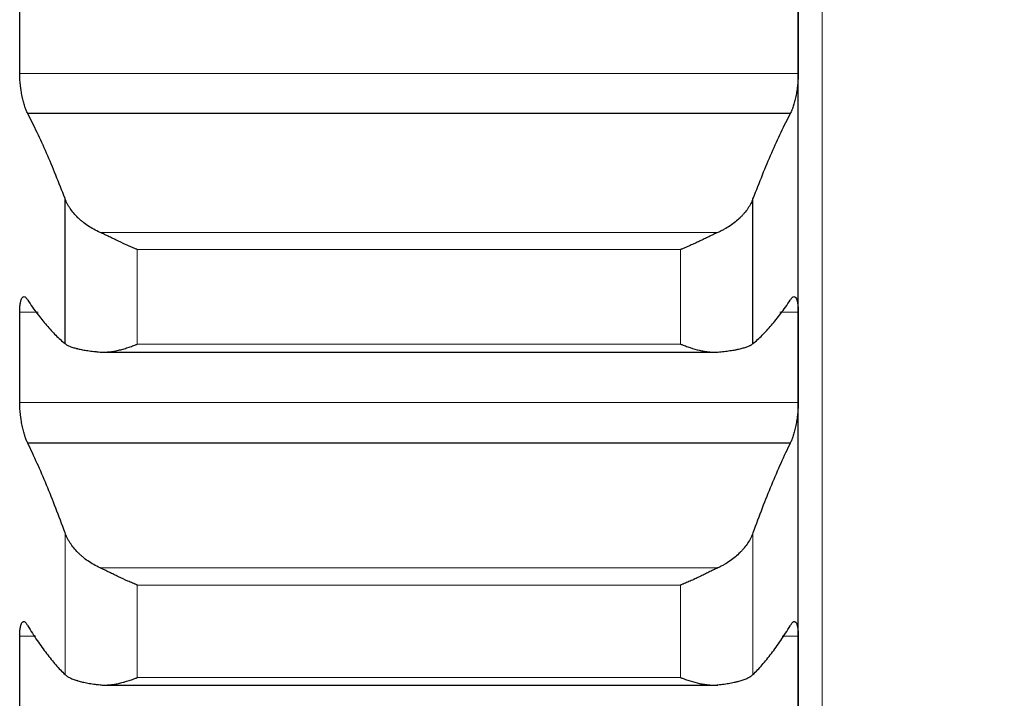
# Model space of a CAD drawing. Header units: inches. Extents: x 0 to 20790, y -12 to 14700.
# Tile 143 of 256: x 6307 to 6373, y 9973 to 10019. Entities that reach past the tile are written whole.
import ezdxf

# ---------------------------------------------------------------- set-up
doc = ezdxf.new("R2010")
doc.units = ezdxf.units.IN
doc.layers.add('1', color=7, linetype='Continuous', true_color=0xffffff)
doc.layers.add('254', color=7, linetype='Continuous', true_color=0xffffff)
doc.styles.add('latin_extended', font='simplex.shx')
doc.dimstyles.get("Standard").update_dxf_attribs({"dimtxt": 0.18, "dimasz": 0.18, "dimexe": 0.18, "dimexo": 0.0625, "dimgap": 0.09, "dimtad": 0, "dimtih": 1, "dimtoh": 1, "dimdec": 4, "dimzin": 0, "dimdsep": 46, "dimtxsty": 'Standard', "dimcen": 0.09, "dimadec": 0, "dimazin": 0, "dimtfac": 1, "dimtdec": 4, "dimtofl": 0, "dimtmove": 0, "dimatfit": 3, "dimfxl": 1, "dimtolj": 1, "dimtzin": 0, "dimarcsym": 0})

# ---------------------------------------------------------------- blocks, each defined once
blk = doc.blocks.new('_U4')
at = {"layer": '254', "color": 3, "linetype": 'Continuous', "lineweight": 13, "transparency": 16777216}
for p, q in [((7390.634, 11881.882), (7390.634, 8755.942)), ((703.134, 10033.942), (703.134, 8755.942)), ((825.634, 8790.942), (7268.134, 8790.942))]:
    blk.add_line(p, q, dxfattribs=at)
at = {"layer": '254', "color": 3, "transparency": 16777216}
for points in [[(825.634, 8811.358), (825.634, 8770.525), (703.134, 8790.942)], [(7268.134, 8770.525), (7268.134, 8811.358), (7390.634, 8790.942)]]:
    blk.add_solid(points, dxfattribs=at)
at = {"layer": 'Defpoints', "color": 0, "transparency": 16777216}
for p in [(7390.634, 11916.882), (703.134, 10068.942), (7390.634, 8790.942)]:
    blk.add_point(p, dxfattribs=at)
at = {"layer": '254', "color": 2, "lineweight": 13, "transparency": 16777216, "insert": (3831.051, 8974.692), "char_height": 122.5, "attachment_point": 1, "style": 'latin_extended'}
blk.add_mtext('\\A1;6687', dxfattribs=at)

msp = doc.modelspace()

# ---------------------------------------------------------------- linework, layer by layer
at = {"layer": '1', "color": 110, "linetype": 'Continuous', "lineweight": 13}
for p, q in [((6360.734, 10208.902), (6360.734, 9678.942)), ((6359.131, 10015.041), (6307.136, 10015.041)), ((6353.765, 10004.417), (6312.502, 10004.417)), ((6314.99, 9996.958), (6314.99, 10003.277)), ((6351.278, 10003.277), (6314.99, 10003.277)), ((6351.278, 9996.958), (6351.278, 10003.277)), ((6308.362, 9999.096), (6307.136, 9999.096)), ((6359.131, 9999.096), (6357.906, 9999.096)), ((6351.278, 9996.958), (6314.99, 9996.958)), ((6359.131, 9993.064), (6307.136, 9993.064)), ((6310.16, 9974.901), (6310.16, 9984.368)), ((6356.108, 9974.901), (6356.108, 9984.368)), ((6353.765, 9982.022), (6312.502, 9982.022)), ((6351.278, 9980.876), (6314.99, 9980.876)), ((6314.99, 9974.694), (6314.99, 9980.876)), ((6351.278, 9974.694), (6351.278, 9980.876)), ((6308.203, 9977.465), (6307.136, 9977.465)), ((6359.131, 9977.465), (6358.065, 9977.465)), ((6351.278, 9974.694), (6314.99, 9974.694))]:
    msp.add_line(p, q, dxfattribs=at)
at = {"layer": '1', "color": 2, "linetype": 'Continuous', "lineweight": 25}
for p, q in [((6359.134, 10018.12), (6359.134, 10040.602)), ((6359.134, 9996.08), (6359.134, 10018.12)), ((6358.596, 10012.368), (6307.671, 10012.368)), ((6310.16, 9996.997), (6310.16, 10006.674)), ((6356.108, 9996.997), (6356.108, 10006.674)), ((6312.767, 9996.425), (6353.765, 9996.425)), ((6359.134, 9974.517), (6359.134, 9996.08)), ((6358.596, 9990.359), (6307.671, 9990.359)), ((6359.134, 9953.466), (6359.134, 9974.517)), ((6312.842, 9974.196), (6353.765, 9974.196))]:
    msp.add_line(p, q, dxfattribs=at)
for points in [[(6307.134, 10018.12), (6307.134, 10019.146), (6307.135, 10020.173), (6307.136, 10021.199)], [(6359.131, 10021.199), (6359.133, 10020.173), (6359.134, 10019.146), (6359.134, 10018.12)], [(6307.136, 10015.041), (6307.135, 10016.067), (6307.134, 10017.094), (6307.134, 10018.12)], [(6359.134, 10018.12), (6359.134, 10017.094), (6359.133, 10016.067), (6359.131, 10015.041)], [(6310.16, 10006.674), (6309.956, 10007.213), (6309.547, 10008.259), (6308.927, 10009.73), (6308.302, 10011.105), (6307.882, 10011.958), (6307.671, 10012.368)], [(6358.596, 10012.368), (6358.385, 10011.958), (6357.965, 10011.105), (6357.341, 10009.73), (6356.721, 10008.259), (6356.312, 10007.213), (6356.108, 10006.674)], [(6307.671, 9999.9), (6307.882, 9999.582), (6308.302, 9998.985), (6308.927, 9998.202), (6309.547, 9997.533), (6309.956, 9997.163), (6310.16, 9996.997)], [(6356.108, 9996.997), (6356.312, 9997.163), (6356.721, 9997.533), (6357.341, 9998.202), (6357.965, 9998.985), (6358.385, 9999.582), (6358.596, 9999.9)], [(6307.134, 9996.08), (6307.134, 9997.085), (6307.135, 9998.091), (6307.136, 9999.096)], [(6359.131, 9999.096), (6359.133, 9998.091), (6359.134, 9997.085), (6359.134, 9996.08)], [(6307.136, 9993.064), (6307.135, 9994.07), (6307.134, 9995.075), (6307.134, 9996.08)], [(6359.134, 9996.08), (6359.134, 9995.075), (6359.133, 9994.07), (6359.131, 9993.064)], [(6310.16, 9984.368), (6309.956, 9984.93), (6309.547, 9986.022), (6308.927, 9987.566), (6308.302, 9989.017), (6307.882, 9989.922), (6307.671, 9990.359)], [(6358.596, 9990.359), (6358.385, 9989.922), (6357.965, 9989.017), (6357.341, 9987.566), (6356.721, 9986.022), (6356.312, 9984.93), (6356.108, 9984.368)], [(6307.671, 9978.16), (6307.882, 9977.813), (6308.302, 9977.158), (6308.927, 9976.288), (6309.547, 9975.528), (6309.956, 9975.097), (6310.16, 9974.901)], [(6356.108, 9974.901), (6356.312, 9975.097), (6356.721, 9975.528), (6357.341, 9976.288), (6357.965, 9977.158), (6358.385, 9977.813), (6358.596, 9978.16)], [(6307.134, 9974.517), (6307.134, 9975.5), (6307.135, 9976.482), (6307.136, 9977.465)], [(6359.131, 9977.465), (6359.133, 9976.482), (6359.134, 9975.5), (6359.134, 9974.517)], [(6307.136, 9971.57), (6307.135, 9972.552), (6307.134, 9973.535), (6307.134, 9974.517)], [(6359.134, 9974.517), (6359.134, 9973.535), (6359.133, 9972.552), (6359.131, 9971.57)]]:
    msp.add_open_spline(points, degree=3, dxfattribs=at)
for points, knots in [([(6307.671, 10012.368), (6307.637, 10012.427), (6307.603, 10012.495), (6307.553, 10012.613), (6307.536, 10012.654), (6307.511, 10012.72), (6307.503, 10012.743), (6307.487, 10012.79), (6307.478, 10012.813), (6307.438, 10012.935), (6307.408, 10013.039), (6307.365, 10013.206), (6307.351, 10013.264), (6307.33, 10013.353), (6307.323, 10013.383), (6307.31, 10013.444), (6307.304, 10013.474), (6307.273, 10013.628), (6307.25, 10013.754), (6307.225, 10013.916), (6307.221, 10013.949), (6307.211, 10014.014), (6307.207, 10014.048), (6307.194, 10014.147), (6307.186, 10014.212), (6307.166, 10014.409), (6307.155, 10014.538), (6307.146, 10014.699), (6307.144, 10014.731), (6307.141, 10014.795), (6307.14, 10014.826), (6307.138, 10014.92), (6307.137, 10014.981), (6307.136, 10015.041)], [0, 0, 0, 0, 0.125, 0.125, 0.1875, 0.1875, 0.21875, 0.21875, 0.25, 0.25, 0.375, 0.375, 0.4375, 0.4375, 0.46875, 0.46875, 0.5, 0.5, 0.625, 0.625, 0.65625, 0.65625, 0.6875, 0.6875, 0.75, 0.75, 0.875, 0.875, 0.90625, 0.90625, 0.9375, 0.9375, 1, 1, 1, 1]), ([(6359.131, 10015.041), (6359.131, 10014.981), (6359.129, 10014.859), (6359.121, 10014.671), (6359.112, 10014.542), (6359.104, 10014.444), (6359.101, 10014.411), (6359.095, 10014.345), (6359.092, 10014.312), (6359.075, 10014.148), (6359.058, 10014.017), (6359.033, 10013.855), (6359.028, 10013.823), (6359.02, 10013.774), (6359.017, 10013.758), (6359.012, 10013.726), (6358.998, 10013.646), (6358.971, 10013.505), (6358.945, 10013.385), (6358.918, 10013.267), (6358.904, 10013.209), (6358.86, 10013.04), (6358.829, 10012.936), (6358.782, 10012.791), (6358.766, 10012.745), (6358.741, 10012.678), (6358.733, 10012.657), (6358.716, 10012.615), (6358.707, 10012.594), (6358.665, 10012.495), (6358.631, 10012.427), (6358.596, 10012.368)], [0, 0, 0, 0, 0.0625, 0.125, 0.1875, 0.1875, 0.21875, 0.21875, 0.25, 0.25, 0.375, 0.375, 0.40625, 0.40625, 0.421875, 0.421875, 0.4375, 0.5, 0.5625, 0.5625, 0.625, 0.625, 0.75, 0.75, 0.8125, 0.8125, 0.84375, 0.84375, 0.875, 0.875, 1, 1, 1, 1]), ([(6312.502, 10004.417), (6312.356, 10004.482), (6312.217, 10004.552), (6311.948, 10004.7), (6311.69, 10004.856), (6311.454, 10005.029), (6311.313, 10005.143), (6311.285, 10005.166), (6311.23, 10005.212), (6311.203, 10005.236), (6311.123, 10005.307), (6311.071, 10005.354), (6310.922, 10005.5), (6310.829, 10005.6), (6310.657, 10005.803), (6310.578, 10005.908), (6310.47, 10006.067), (6310.436, 10006.121), (6310.387, 10006.202), (6310.371, 10006.229), (6310.34, 10006.284), (6310.325, 10006.312), (6310.253, 10006.45), (6310.203, 10006.562), (6310.16, 10006.674)], [0, 0, 0, 0, 0.125, 0.125, 0.25, 0.375, 0.375, 0.40625, 0.40625, 0.4375, 0.4375, 0.5, 0.5, 0.625, 0.625, 0.75, 0.75, 0.8125, 0.8125, 0.84375, 0.84375, 0.875, 0.875, 1, 1, 1, 1]), ([(6356.108, 10006.674), (6356.065, 10006.561), (6356.015, 10006.45), (6355.9, 10006.232), (6355.771, 10006.016), (6355.614, 10005.808), (6355.484, 10005.654), (6355.439, 10005.603), (6355.369, 10005.527), (6355.345, 10005.502), (6355.297, 10005.453), (6355.272, 10005.428), (6355.147, 10005.307), (6354.936, 10005.119), (6354.701, 10004.946), (6354.454, 10004.781), (6354.324, 10004.702), (6354.154, 10004.609), (6354.12, 10004.59), (6354.051, 10004.554), (6353.946, 10004.5), (6353.838, 10004.45), (6353.765, 10004.417)], [0, 0, 0, 0, 0.125, 0.125, 0.25, 0.375, 0.375, 0.4375, 0.4375, 0.46875, 0.46875, 0.5, 0.5, 0.625, 0.75, 0.75, 0.875, 0.875, 0.90625, 0.90625, 0.9375, 1, 1, 1, 1]), ([(6314.99, 10003.277), (6314.986, 10003.278), (6314.983, 10003.279), (6314.977, 10003.282), (6314.973, 10003.283), (6314.963, 10003.287), (6314.943, 10003.295), (6314.897, 10003.314), (6314.804, 10003.352), (6314.725, 10003.385), (6314.567, 10003.452), (6314.462, 10003.498), (6314.148, 10003.638), (6313.94, 10003.735), (6313.629, 10003.883), (6313.526, 10003.933), (6313.37, 10004.008), (6313.318, 10004.033), (6313.215, 10004.083), (6313.163, 10004.108), (6313.008, 10004.182), (6312.906, 10004.231), (6312.703, 10004.327), (6312.602, 10004.373), (6312.502, 10004.417)], [0, 0, 0, 0, 0.003906, 0.003906, 0.007812, 0.007812, 0.015625, 0.03125, 0.0625, 0.125, 0.125, 0.25, 0.25, 0.5, 0.5, 0.625, 0.625, 0.6875, 0.6875, 0.75, 0.75, 0.875, 0.875, 1, 1, 1, 1]), ([(6353.765, 10004.417), (6353.666, 10004.373), (6353.566, 10004.327), (6353.364, 10004.232), (6353.263, 10004.184), (6353.059, 10004.086), (6352.957, 10004.036), (6352.75, 10003.937), (6352.646, 10003.887), (6352.436, 10003.787), (6352.331, 10003.737), (6352.121, 10003.64), (6352.016, 10003.592), (6351.806, 10003.498), (6351.701, 10003.452), (6351.543, 10003.385), (6351.463, 10003.352), (6351.371, 10003.314), (6351.324, 10003.295), (6351.304, 10003.287), (6351.291, 10003.282), (6351.285, 10003.279), (6351.278, 10003.277)], [0, 0, 0, 0, 0.125, 0.125, 0.25, 0.25, 0.375, 0.375, 0.5, 0.5, 0.625, 0.625, 0.75, 0.75, 0.875, 0.875, 0.9375, 0.96875, 0.984375, 0.992188, 0.992188, 1, 1, 1, 1]), ([(6307.136, 9999.096), (6307.137, 9999.154), (6307.138, 9999.267), (6307.147, 9999.425), (6307.156, 9999.521), (6307.164, 9999.591), (6307.166, 9999.614), (6307.173, 9999.658), (6307.176, 9999.679), (6307.193, 9999.782), (6307.21, 9999.853), (6307.235, 9999.928), (6307.24, 9999.942), (6307.248, 9999.963), (6307.251, 9999.969), (6307.256, 9999.982), (6307.27, 10000.014), (6307.297, 10000.061), (6307.323, 10000.091), (6307.35, 10000.114), (6307.364, 10000.123), (6307.408, 10000.14), (6307.438, 10000.139), (6307.486, 10000.118), (6307.502, 10000.109), (6307.527, 10000.089), (6307.535, 10000.082), (6307.552, 10000.066), (6307.56, 10000.057), (6307.603, 10000.01), (6307.637, 9999.961), (6307.671, 9999.9)], [0, 0, 0, 0, 0.0625, 0.125, 0.1875, 0.1875, 0.21875, 0.21875, 0.25, 0.25, 0.375, 0.375, 0.40625, 0.40625, 0.421875, 0.421875, 0.4375, 0.5, 0.5625, 0.5625, 0.625, 0.625, 0.75, 0.75, 0.8125, 0.8125, 0.84375, 0.84375, 0.875, 0.875, 1, 1, 1, 1]), ([(6358.596, 9999.9), (6358.631, 9999.961), (6358.665, 10000.01), (6358.715, 10000.066), (6358.732, 10000.082), (6358.757, 10000.102), (6358.765, 10000.107), (6358.781, 10000.117), (6358.789, 10000.122), (6358.829, 10000.139), (6358.86, 10000.14), (6358.903, 10000.124), (6358.917, 10000.115), (6358.938, 10000.097), (6358.944, 10000.09), (6358.957, 10000.075), (6358.964, 10000.067), (6358.995, 10000.022), (6359.017, 9999.974), (6359.042, 9999.9), (6359.047, 9999.884), (6359.056, 9999.851), (6359.061, 9999.834), (6359.074, 9999.78), (6359.081, 9999.741), (6359.102, 9999.619), (6359.113, 9999.527), (6359.122, 9999.4), (6359.123, 9999.374), (6359.126, 9999.321), (6359.127, 9999.294), (6359.13, 9999.211), (6359.131, 9999.154), (6359.131, 9999.096)], [0, 0, 0, 0, 0.125, 0.125, 0.1875, 0.1875, 0.21875, 0.21875, 0.25, 0.25, 0.375, 0.375, 0.4375, 0.4375, 0.46875, 0.46875, 0.5, 0.5, 0.625, 0.625, 0.65625, 0.65625, 0.6875, 0.6875, 0.75, 0.75, 0.875, 0.875, 0.90625, 0.90625, 0.9375, 0.9375, 1, 1, 1, 1]), ([(6310.16, 9996.997), (6310.203, 9996.963), (6310.253, 9996.93), (6310.367, 9996.866), (6310.496, 9996.806), (6310.654, 9996.751), (6310.783, 9996.711), (6310.828, 9996.698), (6310.899, 9996.68), (6310.923, 9996.674), (6310.971, 9996.661), (6310.996, 9996.655), (6311.12, 9996.626), (6311.332, 9996.582), (6311.567, 9996.544), (6311.814, 9996.509), (6311.944, 9996.492), (6312.113, 9996.473), (6312.148, 9996.469), (6312.217, 9996.462), (6312.322, 9996.451), (6312.429, 9996.441), (6312.502, 9996.435)], [0, 0, 0, 0, 0.125, 0.125, 0.25, 0.375, 0.375, 0.4375, 0.4375, 0.46875, 0.46875, 0.5, 0.5, 0.625, 0.75, 0.75, 0.875, 0.875, 0.90625, 0.90625, 0.9375, 1, 1, 1, 1]), ([(6312.502, 9996.435), (6312.602, 9996.426), (6312.702, 9996.424), (6312.904, 9996.427), (6313.005, 9996.434), (6313.209, 9996.455), (6313.311, 9996.469), (6313.518, 9996.505), (6313.622, 9996.526), (6313.832, 9996.575), (6313.937, 9996.602), (6314.146, 9996.662), (6314.251, 9996.694), (6314.462, 9996.762), (6314.567, 9996.799), (6314.725, 9996.856), (6314.804, 9996.886), (6314.897, 9996.922), (6314.943, 9996.94), (6314.963, 9996.947), (6314.977, 9996.953), (6314.983, 9996.955), (6314.99, 9996.958)], [0, 0, 0, 0, 0.125, 0.125, 0.25, 0.25, 0.375, 0.375, 0.5, 0.5, 0.625, 0.625, 0.75, 0.75, 0.875, 0.875, 0.9375, 0.96875, 0.984375, 0.992187, 0.992187, 1, 1, 1, 1]), ([(6351.278, 9996.958), (6351.281, 9996.957), (6351.285, 9996.955), (6351.291, 9996.953), (6351.294, 9996.951), (6351.304, 9996.947), (6351.324, 9996.94), (6351.371, 9996.922), (6351.463, 9996.886), (6351.648, 9996.817), (6351.806, 9996.763), (6352.119, 9996.66), (6352.327, 9996.601), (6352.638, 9996.528), (6352.742, 9996.507), (6352.897, 9996.479), (6352.949, 9996.471), (6353.053, 9996.457), (6353.105, 9996.45), (6353.26, 9996.434), (6353.362, 9996.427), (6353.565, 9996.424), (6353.666, 9996.426), (6353.765, 9996.435)], [0, 0, 0, 0, 0.003906, 0.003906, 0.007813, 0.007813, 0.015625, 0.03125, 0.0625, 0.125, 0.25, 0.25, 0.5, 0.5, 0.625, 0.625, 0.6875, 0.6875, 0.75, 0.75, 0.875, 0.875, 1, 1, 1, 1]), ([(6353.765, 9996.435), (6353.911, 9996.448), (6354.051, 9996.461), (6354.32, 9996.492), (6354.578, 9996.524), (6354.814, 9996.562), (6354.955, 9996.588), (6354.982, 9996.594), (6355.037, 9996.604), (6355.065, 9996.61), (6355.145, 9996.626), (6355.196, 9996.638), (6355.346, 9996.673), (6355.439, 9996.698), (6355.61, 9996.75), (6355.689, 9996.777), (6355.797, 9996.821), (6355.832, 9996.835), (6355.881, 9996.858), (6355.897, 9996.866), (6355.927, 9996.882), (6355.942, 9996.889), (6356.015, 9996.929), (6356.065, 9996.963), (6356.108, 9996.997)], [0, 0, 0, 0, 0.125, 0.125, 0.25, 0.375, 0.375, 0.40625, 0.40625, 0.4375, 0.4375, 0.5, 0.5, 0.625, 0.625, 0.75, 0.75, 0.8125, 0.8125, 0.84375, 0.84375, 0.875, 0.875, 1, 1, 1, 1]), ([(6307.671, 9990.359), (6307.637, 9990.422), (6307.603, 9990.494), (6307.553, 9990.618), (6307.536, 9990.661), (6307.511, 9990.73), (6307.503, 9990.754), (6307.487, 9990.802), (6307.478, 9990.827), (6307.438, 9990.952), (6307.408, 9991.059), (6307.365, 9991.23), (6307.351, 9991.289), (6307.33, 9991.379), (6307.323, 9991.41), (6307.31, 9991.472), (6307.304, 9991.503), (6307.273, 9991.658), (6307.25, 9991.786), (6307.225, 9991.948), (6307.221, 9991.981), (6307.211, 9992.047), (6307.207, 9992.08), (6307.194, 9992.179), (6307.186, 9992.245), (6307.166, 9992.441), (6307.155, 9992.57), (6307.146, 9992.728), (6307.144, 9992.76), (6307.141, 9992.823), (6307.14, 9992.854), (6307.138, 9992.946), (6307.137, 9993.006), (6307.136, 9993.064)], [0, 0, 0, 0, 0.125, 0.125, 0.1875, 0.1875, 0.21875, 0.21875, 0.25, 0.25, 0.375, 0.375, 0.4375, 0.4375, 0.46875, 0.46875, 0.5, 0.5, 0.625, 0.625, 0.65625, 0.65625, 0.6875, 0.6875, 0.75, 0.75, 0.875, 0.875, 0.90625, 0.90625, 0.9375, 0.9375, 1, 1, 1, 1]), ([(6359.131, 9993.064), (6359.131, 9993.006), (6359.129, 9992.886), (6359.121, 9992.701), (6359.112, 9992.573), (6359.104, 9992.476), (6359.101, 9992.443), (6359.095, 9992.377), (6359.092, 9992.345), (6359.075, 9992.181), (6359.058, 9992.05), (6359.033, 9991.887), (6359.028, 9991.854), (6359.02, 9991.806), (6359.017, 9991.789), (6359.012, 9991.757), (6358.998, 9991.676), (6358.971, 9991.534), (6358.945, 9991.412), (6358.918, 9991.292), (6358.904, 9991.233), (6358.86, 9991.06), (6358.829, 9990.953), (6358.782, 9990.803), (6358.766, 9990.755), (6358.741, 9990.686), (6358.733, 9990.664), (6358.716, 9990.62), (6358.707, 9990.598), (6358.665, 9990.495), (6358.631, 9990.422), (6358.596, 9990.359)], [0, 0, 0, 0, 0.0625, 0.125, 0.1875, 0.1875, 0.21875, 0.21875, 0.25, 0.25, 0.375, 0.375, 0.40625, 0.40625, 0.421875, 0.421875, 0.4375, 0.5, 0.5625, 0.5625, 0.625, 0.625, 0.75, 0.75, 0.8125, 0.8125, 0.84375, 0.84375, 0.875, 0.875, 1, 1, 1, 1]), ([(6312.502, 9982.022), (6312.356, 9982.09), (6312.217, 9982.162), (6311.948, 9982.315), (6311.69, 9982.477), (6311.454, 9982.657), (6311.313, 9982.775), (6311.285, 9982.799), (6311.23, 9982.847), (6311.203, 9982.871), (6311.123, 9982.945), (6311.071, 9982.995), (6310.922, 9983.146), (6310.829, 9983.25), (6310.657, 9983.462), (6310.578, 9983.57), (6310.47, 9983.736), (6310.436, 9983.792), (6310.387, 9983.876), (6310.371, 9983.905), (6310.34, 9983.962), (6310.325, 9983.991), (6310.253, 9984.134), (6310.203, 9984.251), (6310.16, 9984.368)], [0, 0, 0, 0, 0.125, 0.125, 0.25, 0.375, 0.375, 0.40625, 0.40625, 0.4375, 0.4375, 0.5, 0.5, 0.625, 0.625, 0.75, 0.75, 0.8125, 0.8125, 0.84375, 0.84375, 0.875, 0.875, 1, 1, 1, 1]), ([(6356.108, 9984.368), (6356.065, 9984.25), (6356.015, 9984.135), (6355.9, 9983.907), (6355.771, 9983.683), (6355.614, 9983.466), (6355.484, 9983.306), (6355.439, 9983.253), (6355.369, 9983.175), (6355.345, 9983.149), (6355.297, 9983.097), (6355.272, 9983.072), (6355.147, 9982.945), (6354.936, 9982.751), (6354.701, 9982.571), (6354.454, 9982.399), (6354.324, 9982.318), (6354.154, 9982.221), (6354.12, 9982.201), (6354.051, 9982.164), (6353.946, 9982.108), (6353.838, 9982.056), (6353.765, 9982.022)], [0, 0, 0, 0, 0.125, 0.125, 0.25, 0.375, 0.375, 0.4375, 0.4375, 0.46875, 0.46875, 0.5, 0.5, 0.625, 0.75, 0.75, 0.875, 0.875, 0.90625, 0.90625, 0.9375, 1, 1, 1, 1]), ([(6314.99, 9980.876), (6314.986, 9980.877), (6314.983, 9980.879), (6314.977, 9980.881), (6314.973, 9980.883), (6314.963, 9980.887), (6314.943, 9980.894), (6314.897, 9980.913), (6314.804, 9980.95), (6314.725, 9980.982), (6314.567, 9981.049), (6314.462, 9981.094), (6314.148, 9981.233), (6313.94, 9981.33), (6313.629, 9981.478), (6313.526, 9981.528), (6313.37, 9981.604), (6313.318, 9981.629), (6313.215, 9981.68), (6313.163, 9981.705), (6313.008, 9981.781), (6312.906, 9981.831), (6312.703, 9981.929), (6312.602, 9981.976), (6312.502, 9982.022)], [0, 0, 0, 0, 0.003906, 0.003906, 0.007813, 0.007813, 0.015625, 0.03125, 0.0625, 0.125, 0.125, 0.25, 0.25, 0.5, 0.5, 0.625, 0.625, 0.6875, 0.6875, 0.75, 0.75, 0.875, 0.875, 1, 1, 1, 1]), ([(6353.765, 9982.022), (6353.666, 9981.976), (6353.566, 9981.929), (6353.364, 9981.832), (6353.263, 9981.782), (6353.059, 9981.683), (6352.957, 9981.633), (6352.75, 9981.532), (6352.646, 9981.482), (6352.436, 9981.381), (6352.331, 9981.332), (6352.121, 9981.235), (6352.016, 9981.187), (6351.806, 9981.094), (6351.701, 9981.049), (6351.543, 9980.982), (6351.463, 9980.95), (6351.371, 9980.913), (6351.324, 9980.894), (6351.304, 9980.887), (6351.291, 9980.881), (6351.285, 9980.879), (6351.278, 9980.876)], [0, 0, 0, 0, 0.125, 0.125, 0.25, 0.25, 0.375, 0.375, 0.5, 0.5, 0.625, 0.625, 0.75, 0.75, 0.875, 0.875, 0.9375, 0.96875, 0.984375, 0.992187, 0.992187, 1, 1, 1, 1]), ([(6307.136, 9977.465), (6307.137, 9977.522), (6307.138, 9977.632), (6307.147, 9977.784), (6307.156, 9977.877), (6307.164, 9977.944), (6307.166, 9977.966), (6307.173, 9978.008), (6307.176, 9978.028), (6307.193, 9978.125), (6307.21, 9978.192), (6307.235, 9978.261), (6307.24, 9978.275), (6307.248, 9978.293), (6307.251, 9978.299), (6307.256, 9978.311), (6307.27, 9978.339), (6307.297, 9978.381), (6307.323, 9978.406), (6307.35, 9978.424), (6307.364, 9978.431), (6307.408, 9978.44), (6307.438, 9978.433), (6307.486, 9978.405), (6307.502, 9978.393), (6307.527, 9978.37), (6307.535, 9978.361), (6307.552, 9978.343), (6307.56, 9978.333), (6307.603, 9978.279), (6307.637, 9978.225), (6307.671, 9978.16)], [0, 0, 0, 0, 0.0625, 0.125, 0.1875, 0.1875, 0.21875, 0.21875, 0.25, 0.25, 0.375, 0.375, 0.40625, 0.40625, 0.421875, 0.421875, 0.4375, 0.5, 0.5625, 0.5625, 0.625, 0.625, 0.75, 0.75, 0.8125, 0.8125, 0.84375, 0.84375, 0.875, 0.875, 1, 1, 1, 1]), ([(6358.596, 9978.16), (6358.631, 9978.225), (6358.665, 9978.279), (6358.715, 9978.343), (6358.732, 9978.361), (6358.757, 9978.384), (6358.765, 9978.391), (6358.781, 9978.404), (6358.789, 9978.409), (6358.829, 9978.433), (6358.86, 9978.44), (6358.903, 9978.431), (6358.917, 9978.425), (6358.938, 9978.411), (6358.944, 9978.405), (6358.957, 9978.393), (6358.964, 9978.386), (6358.995, 9978.347), (6359.017, 9978.304), (6359.042, 9978.235), (6359.047, 9978.221), (6359.056, 9978.19), (6359.061, 9978.174), (6359.074, 9978.123), (6359.081, 9978.087), (6359.102, 9977.971), (6359.113, 9977.883), (6359.122, 9977.76), (6359.123, 9977.735), (6359.126, 9977.684), (6359.127, 9977.657), (6359.13, 9977.577), (6359.131, 9977.522), (6359.131, 9977.465)], [0, 0, 0, 0, 0.125, 0.125, 0.1875, 0.1875, 0.21875, 0.21875, 0.25, 0.25, 0.375, 0.375, 0.4375, 0.4375, 0.46875, 0.46875, 0.5, 0.5, 0.625, 0.625, 0.65625, 0.65625, 0.6875, 0.6875, 0.75, 0.75, 0.875, 0.875, 0.90625, 0.90625, 0.9375, 0.9375, 1, 1, 1, 1]), ([(6310.16, 9974.901), (6310.203, 9974.859), (6310.253, 9974.82), (6310.367, 9974.744), (6310.496, 9974.672), (6310.654, 9974.605), (6310.783, 9974.557), (6310.828, 9974.541), (6310.899, 9974.518), (6310.923, 9974.511), (6310.971, 9974.496), (6310.996, 9974.489), (6311.12, 9974.453), (6311.332, 9974.398), (6311.567, 9974.351), (6311.814, 9974.306), (6311.944, 9974.285), (6312.113, 9974.261), (6312.148, 9974.256), (6312.217, 9974.247), (6312.322, 9974.234), (6312.429, 9974.221), (6312.502, 9974.213)], [0, 0, 0, 0, 0.125, 0.125, 0.25, 0.375, 0.375, 0.4375, 0.4375, 0.46875, 0.46875, 0.5, 0.5, 0.625, 0.75, 0.75, 0.875, 0.875, 0.90625, 0.90625, 0.9375, 1, 1, 1, 1]), ([(6312.502, 9974.213), (6312.602, 9974.202), (6312.702, 9974.197), (6312.904, 9974.196), (6313.005, 9974.2), (6313.209, 9974.217), (6313.311, 9974.229), (6313.518, 9974.261), (6313.622, 9974.281), (6313.832, 9974.326), (6313.937, 9974.351), (6314.146, 9974.408), (6314.251, 9974.438), (6314.462, 9974.504), (6314.567, 9974.539), (6314.725, 9974.595), (6314.804, 9974.624), (6314.897, 9974.659), (6314.943, 9974.676), (6314.963, 9974.684), (6314.977, 9974.689), (6314.983, 9974.692), (6314.99, 9974.694)], [0, 0, 0, 0, 0.125, 0.125, 0.25, 0.25, 0.375, 0.375, 0.5, 0.5, 0.625, 0.625, 0.75, 0.75, 0.875, 0.875, 0.9375, 0.96875, 0.984375, 0.992187, 0.992187, 1, 1, 1, 1]), ([(6351.278, 9974.694), (6351.281, 9974.693), (6351.285, 9974.692), (6351.291, 9974.689), (6351.294, 9974.688), (6351.304, 9974.684), (6351.324, 9974.676), (6351.371, 9974.659), (6351.463, 9974.624), (6351.648, 9974.557), (6351.806, 9974.504), (6352.119, 9974.406), (6352.327, 9974.35), (6352.638, 9974.282), (6352.742, 9974.263), (6352.897, 9974.238), (6352.949, 9974.231), (6353.053, 9974.219), (6353.105, 9974.213), (6353.26, 9974.2), (6353.362, 9974.196), (6353.565, 9974.197), (6353.666, 9974.202), (6353.765, 9974.213)], [0, 0, 0, 0, 0.003906, 0.003906, 0.007812, 0.007812, 0.015625, 0.03125, 0.0625, 0.125, 0.25, 0.25, 0.5, 0.5, 0.625, 0.625, 0.6875, 0.6875, 0.75, 0.75, 0.875, 0.875, 1, 1, 1, 1]), ([(6353.765, 9974.213), (6353.911, 9974.229), (6354.051, 9974.246), (6354.32, 9974.285), (6354.578, 9974.326), (6354.814, 9974.374), (6354.955, 9974.406), (6354.982, 9974.412), (6355.037, 9974.425), (6355.065, 9974.432), (6355.145, 9974.453), (6355.196, 9974.467), (6355.346, 9974.51), (6355.439, 9974.54), (6355.61, 9974.604), (6355.689, 9974.637), (6355.797, 9974.689), (6355.832, 9974.707), (6355.881, 9974.735), (6355.897, 9974.744), (6355.927, 9974.763), (6355.942, 9974.772), (6356.015, 9974.82), (6356.065, 9974.859), (6356.108, 9974.901)], [0, 0, 0, 0, 0.125, 0.125, 0.25, 0.375, 0.375, 0.40625, 0.40625, 0.4375, 0.4375, 0.5, 0.5, 0.625, 0.625, 0.75, 0.75, 0.8125, 0.8125, 0.84375, 0.84375, 0.875, 0.875, 1, 1, 1, 1])]:
    msp.add_open_spline(points, degree=3, knots=knots, dxfattribs=at)

# ---------------------------------------------------------------- dimensions: what is measured, and where the dimension line sits
at = {"layer": '254', "color": 2, "linetype": 'Continuous', "lineweight": 13}
dim = msp.add_linear_dim(base=(7390.6338, 8790.9416), p1=(703.1339, 10068.9416), p2=(7390.6338, 11916.8821), dimstyle='Standard', override={"dimscale": 35, "dimtxt": 3.5, "dimasz": 3.5, "dimexe": 1, "dimexo": 1, "dimgap": 1.75, "dimtad": 1, "dimtih": 1, "dimtoh": 0, "dimdec": 0, "dimlfac": 1, "dimzin": 8, "dimdsep": 46, "dimlunit": 2, "dimtxsty": 'latin_extended', "dimsah": 1, "dimse1": 0, "dimse2": 0, "dimsd1": 0, "dimsd2": 0, "dimclrd": 3, "dimclre": 3, "dimclrt": 2, "dimtol": 0, "dimtm": -0.1, "dimtfac": 0.714286, "dimtdec": 3, "dimtofl": 1, "dimtmove": 0, "dimtzin": 8, "dimlwd": 13, "dimlwe": 13}, dxfattribs=at)
dim.commit()
dim.dimension.update_dxf_attribs({"geometry": '_U4', "text_midpoint": (4046.8839, 8790.9416), "dimtype": 160})

doc.saveas('drawing.dxf')
